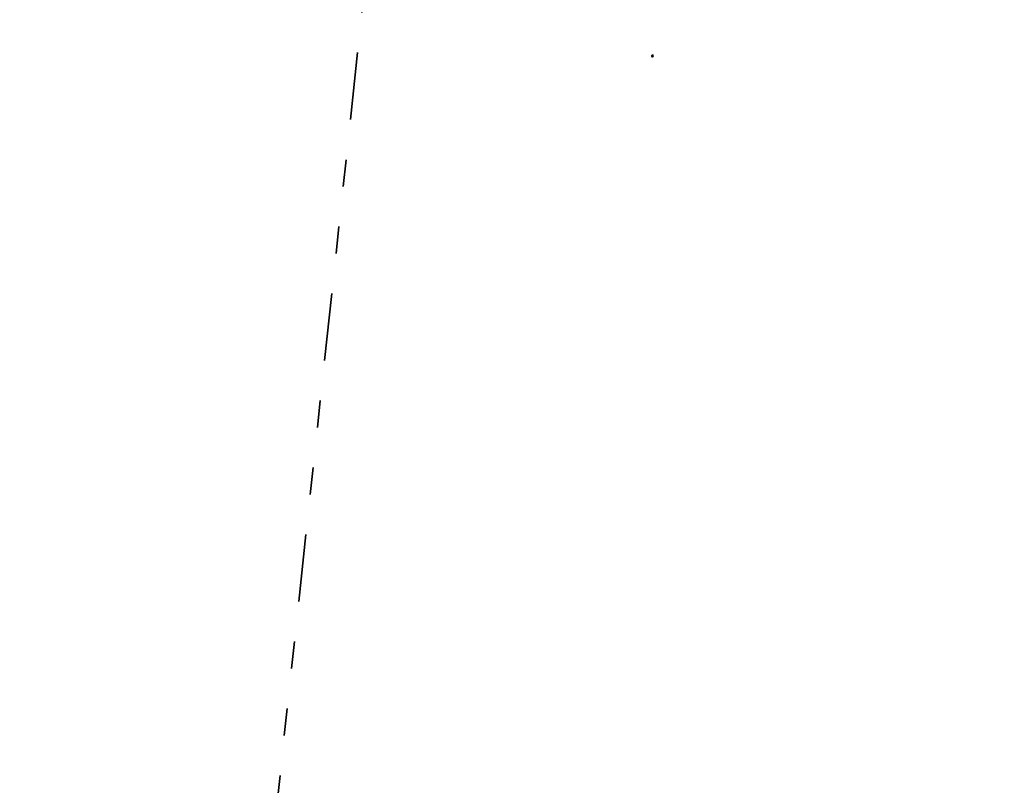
# Model space of a CAD drawing. Header units: metres. Extents: x -1 to 222837, y -2 to 853657.
# Tile 127 of 224: x 110984 to 111021, y 426741 to 426770. Entities that reach past the tile are written whole.
import ezdxf

# ---------------------------------------------------------------- set-up
doc = ezdxf.new("R2010")
doc.units = ezdxf.units.M
doc.header["$XCLIPFRAME"] = 0
doc.linetypes.add('AL-TEKENBLADGRENS', pattern=[11.5, 2.5, -1.5, 1, -1.5, 1, -1.5, 2.5])
doc.layers.add('A-Maatvoering', color=30, linetype='Continuous')
doc.layers.add('X-REF', color=7, linetype='Continuous')
for name, color, linetype, lineweight in [('N-GRN-BOOM', 70, 'Continuous', 25), ('N-GRN-BOOM @ 0.02', 70, 'Continuous', 25), ('X-XX-AL-TEKENBLADGRENS-G blad 2', 7, 'AL-TEKENBLADGRENS', 35)]:
    doc.layers.add(name, color=color, linetype=linetype, lineweight=lineweight)
doc.styles.add('NLCS-ISO-ANNOTATIEF-T25', font='NLCS-ISO.ttf', dxfattribs={"height": 2.5})
doc.dimstyles.new('NLCS-ANNOTATIEF-T25-PIJL', dxfattribs={"dimtxt": 2.5, "dimasz": 2.5, "dimexe": 2, "dimexo": 2, "dimgap": 0.7, "dimtad": 1, "dimzin": 0, "dimdsep": 46, "dimtxsty": 'NLCS-ISO-ANNOTATIEF-T25', "dimcen": 0, "dimdle": 2, "dimclrd": 256, "dimclre": 256, "dimclrt": 256, "dimadec": 5, "dimazin": 0, "dimtfac": 1, "dimtofl": 0, "dimtmove": 1, "dimatfit": 0, "dimfxl": 2, "dimfxlon": 1, "dimtfillclr": 254, "dimtolj": 1, "dimtzin": 0, "dimlwd": 18, "dimlwe": 18, "dimarcsym": 0})
picture_1 = doc.add_image_def('image1.ecw', size_in_pixel=(400001, 250001))
picture_2 = doc.add_image_def('image2.ecw', size_in_pixel=(120000, 80000))

# ---------------------------------------------------------------- blocks, each defined once
blk = doc.blocks.new('*D204')
at = {"layer": 'A-Maatvoering', "linetype": 'Continuous', "lineweight": 18, "transparency": 16777216}
blk.add_line((110972.994, 426805.805), (110971.714, 426808.482), dxfattribs=at)
at = {"layer": 'A-Maatvoering', "transparency": 16777216}
blk.add_solid([(110971.789, 426808.518), (110971.639, 426808.446), (110971.498, 426808.933)], dxfattribs=at)
at = {"layer": 'Defpoints', "color": 0, "transparency": 16777216}
for p in [(110971.498, 426808.933), (110995.228, 426759.316)]:
    blk.add_point(p, dxfattribs=at)
at = {"layer": 'A-Maatvoering', "transparency": 16777216, "insert": (110972.886, 426806.934), "char_height": 0.5, "attachment_point": 5, "rotation": 295.5601, "style": 'NLCS-ISO-ANNOTATIEF-T25'}
blk.add_mtext('\\A1;R55.00', dxfattribs=at)
blk = doc.blocks.new('*U2079')
at = {"flags": 128}
blk.add_lwpolyline([(4.8, 5.7), (3.2, 5.2), (2.9, 6.9, 13.158116)], format="xyb", close=True, dxfattribs=at)
blk.add_circle((0, 0), 0.4)
blk.add_point((0, 0))
blk = doc.blocks.new('*U2722')
at = {"layer": 'N-GRN-BOOM @ 0.02', "xscale": 0.005, "yscale": 0.005, "zscale": 0.005}
blk.add_blockref('*U2079', (111007.469, 426768.353), dxfattribs=at)

msp = doc.modelspace()

# ---------------------------------------------------------------- linework, layer by layer
at = {"layer": 'X-XX-AL-TEKENBLADGRENS-G blad 2', "color": 4, "flags": 128}
msp.add_lwpolyline([(110998.5726, 426787.6362), (111114.7655, 426775.4002), (111120.0377, 426825.4655), (110887.5234, 426849.9511), (110870.327, 426686.6541), (110986.4158, 426674.429), (110998.5726, 426787.6362)], close=True, dxfattribs=at)

# ---------------------------------------------------------------- block references
at = {"layer": 'N-GRN-BOOM'}
msp.add_blockref('*U2722', (0, 0), dxfattribs=at)

# ---------------------------------------------------------------- dimensions: what is measured, and where the dimension line sits
at = {"layer": 'A-Maatvoering'}
dim = msp.add_radius_dim(center=(110995.2284, 426759.3156, -0.11), mpoint=(110971.4982, 426808.9329, -0.11), dimstyle='NLCS-ANNOTATIEF-T25-PIJL', dxfattribs=at)
dim.commit()
dim.dimension.update_dxf_attribs({"geometry": '*D204', "text_midpoint": (110972.5345, 426806.7661, -0.11), "dimtype": 164})

# ---------------------------------------------------------------- pictures from other files: only their frames are drawn
at = {"layer": 'X-REF'}
image = msp.add_image(picture_1, insert=(100000.0001, 424999.9001), size_in_units=(40000, 25000.0375), dxfattribs=at)
image.set_boundary_path([(93497.8255, 208977.5368), (156894.5073, 250000.5)])
image = msp.add_image(picture_2, insert=(109499.5231, 424999.9595), size_in_units=(6001.8618, 4001.2412), dxfattribs=at)
image.dxf.flags = 7

doc.saveas('drawing.dxf')
